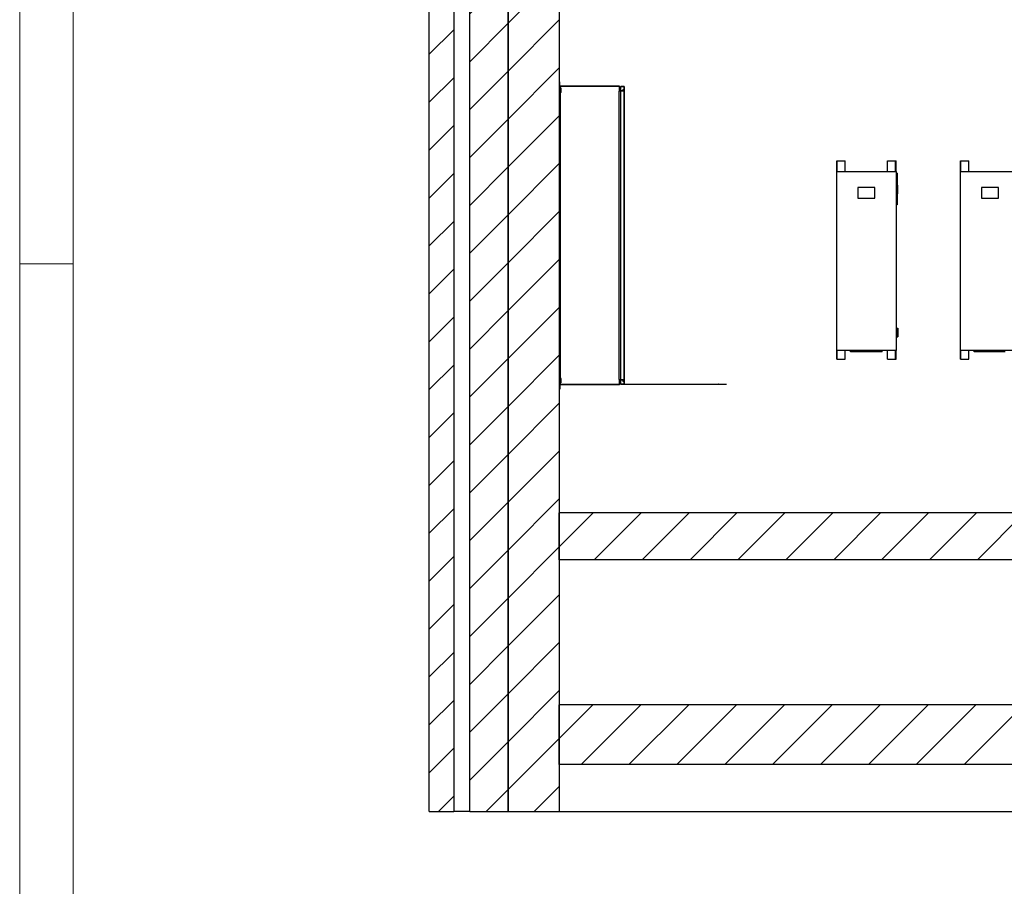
# Model space of a CAD drawing. Header units: millimetres. Extents: x 250 to 59450, y 0 to 41800.
# Tile 33 of 148: x 250 to 4866, y 26782 to 30844. Entities that reach past the tile are written whole.
import ezdxf

# ---------------------------------------------------------------- set-up
doc = ezdxf.new("R2010")
doc.units = ezdxf.units.MM
doc.header["$LTSCALE"] = 50
doc.linetypes.add('CENTER', pattern=[10.16, 6.35, -1.27, 1.27, -1.27])
doc.layers.add('SCHNITT', color=5, linetype='CENTER')

msp = doc.modelspace()

# ---------------------------------------------------------------- hatches: boundary and pattern name
at = {"linetype": 'Continuous', "lineweight": 18}
h = msp.add_hatch(dxfattribs=at)
h.set_pattern_fill('ANSI31', scale=50, style=0)
h.paths.add_polyline_path([(2359.67, 35833.17), (2359.67, 27133.17), (2539.67, 27133.17), (2539.67, 35833.17)], flags=0)
h = msp.add_hatch(dxfattribs=at)
h.set_pattern_fill('ANSI31', scale=50, style=0)
h.paths.add_polyline_path([(2539.67, 35733.17), (2539.67, 27133.17), (2779.67, 27133.17), (2779.67, 35733.17)], flags=0)
h = msp.add_hatch(dxfattribs=at)
h.set_pattern_fill('ANSI31', scale=50, style=0)
h.paths.add_polyline_path([(2284.67, 35598.17), (2169.67, 35598.17), (2169.67, 27133.17), (2284.67, 27133.17)], flags=0)
h = msp.add_hatch(dxfattribs=at)
h.set_pattern_fill('ANSI31', scale=50, style=0)
h.paths.add_polyline_path([(2779.67, 28313.17), (10335.69, 28313.17), (10335.69, 28533.17), (2779.67, 28533.17)], flags=0)
h = msp.add_hatch(dxfattribs=at)
h.set_pattern_fill('ANSI31', scale=50, style=0)
h.paths.add_polyline_path([(2779.67, 27353.17), (10335.69, 27353.17), (10335.69, 27633.17), (2779.67, 27633.17)], flags=0)
at = {"layer": 'SCHNITT', "linetype": 'Continuous', "lineweight": 18}
h = msp.add_hatch(dxfattribs=at)
h.set_pattern_fill('ANSI31', color=256, scale=50, angle=3e-322, style=0)
h.paths.add_polyline_path([(3078.67, 30517.17), (3077.17, 30517.17), (3077.17, 30510.67), (3061.67, 30510.67), (3061.67, 30533.17), (2784.67, 30533.17), (2784.67, 29133.17), (3061.67, 29133.17), (3061.67, 29155.67), (3077.17, 29155.67), (3077.17, 29149.17), (3078.67, 29149.17), (3078.67, 29157.17), (3060.17, 29157.17), (3060.17, 29134.67), (2786.17, 29134.67), (2786.17, 30531.67), (3060.17, 30531.67), (3060.17, 30509.17), (3078.67, 30509.17)], flags=0)
h = msp.add_hatch(dxfattribs=at)
h.set_pattern_fill('ANSI31', color=256, scale=50, angle=3e-322, style=0)
h.paths.add_polyline_path([(3084.67, 29135.67), (3084.67, 30530.67), (3067.67, 30530.67), (3067.67, 30529.17), (3083.17, 30529.17), (3083.17, 29137.17), (3067.67, 29137.17), (3067.67, 29135.67)], flags=0)
h = msp.add_hatch(dxfattribs=at)
h.set_pattern_fill('ANSI31', color=256, scale=50, angle=3e-322, style=0)
h.paths.add_polyline_path([(3526.51, 29135.67), (3526.51, 29136.67), (3525.43, 29136.67), (3525.43, 29135.67)], flags=0)

# ---------------------------------------------------------------- linework, layer by layer
at = {"color": 7, "linetype": 'Continuous', "lineweight": 18}
for p, q in [((249.96, 41799.98), (249.96, 249.98)), ((499.96, 41549.98), (499.96, 499.98)), ((249.96, 29699.98), (499.96, 29699.98))]:
    msp.add_line(p, q, dxfattribs=at)
at = {"color": 250, "linetype": 'Continuous', "lineweight": 25, "true_color": 0x404040}
for p, q in [((2359.67, 27133.17), (2359.67, 35833.17)), ((2539.67, 35833.17), (2539.67, 27133.17)), ((2539.67, 27133.17), (2539.67, 35733.17)), ((2779.67, 35733.17), (2779.67, 27133.17)), ((2169.67, 27133.17), (2169.67, 35598.17)), ((2284.67, 35598.17), (2284.67, 27133.17)), ((4080.67, 30183.17), (4082.67, 30183.17)), ((4080.67, 30133.17), (4080.67, 30183.17)), ((4082.67, 30133.17), (4082.67, 30183.17)), ((4082.67, 30183.17), (4120.67, 30183.17)), ((4120.67, 30133.17), (4120.67, 30183.17)), ((4318.67, 30133.17), (4318.67, 30183.17)), ((4318.67, 30183.17), (4356.67, 30183.17)), ((4356.67, 30183.17), (4358.67, 30183.17)), ((4356.67, 30133.17), (4356.67, 30183.17)), ((4358.67, 30133.17), (4358.67, 30183.17)), ((4660.67, 30183.17), (4662.67, 30183.17)), ((4660.67, 30133.17), (4660.67, 30183.17)), ((4662.67, 30133.17), (4662.67, 30183.17)), ((4662.67, 30183.17), (4700.67, 30183.17)), ((4700.67, 30133.17), (4700.67, 30183.17)), ((4079.67, 30133.17), (4359.67, 30133.17)), ((4079.67, 30133.17), (4079.67, 29293.17)), ((4359.67, 30133.17), (4359.67, 29293.17)), ((4364.67, 30125.17), (4359.67, 30125.17)), ((4364.67, 30125.17), (4364.67, 30122.17)), ((4364.67, 30122.17), (4364.67, 30068.17)), ((4659.67, 30133.17), (4659.67, 29293.17)), ((4659.67, 30133.17), (4939.67, 30133.17)), ((4259.67, 30057.17), (4179.67, 30057.17)), ((4179.67, 30057.17), (4179.67, 30007.17)), ((4259.67, 30007.17), (4259.67, 30057.17)), ((4359.67, 30068.17), (4363.67, 30068.17)), ((4363.67, 30028.17), (4363.67, 30068.17)), ((4363.67, 30068.17), (4365.67, 30068.17)), ((4365.67, 30028.17), (4365.67, 30068.17)), ((4365.67, 30068.17), (4367.67, 30068.17)), ((4367.67, 30028.17), (4367.67, 30068.17)), ((4839.67, 30057.17), (4759.67, 30057.17)), ((4759.67, 30057.17), (4759.67, 30007.17)), ((4839.67, 30007.17), (4839.67, 30057.17)), ((4179.67, 30007.17), (4259.67, 30007.17)), ((4359.67, 30028.17), (4363.67, 30028.17)), ((4363.67, 30028.17), (4365.67, 30028.17)), ((4364.67, 30028.17), (4364.67, 29980.17)), ((4365.67, 30028.17), (4367.67, 30028.17)), ((4759.67, 30007.17), (4839.67, 30007.17)), ((4364.67, 29977.17), (4359.67, 29977.17)), ((4364.67, 29980.17), (4364.67, 29977.17)), ((4359.67, 29398.17), (4363.67, 29398.17)), ((4363.67, 29398.17), (4363.67, 29358.17)), ((4363.67, 29398.17), (4365.67, 29398.17)), ((4365.67, 29398.17), (4365.67, 29358.17)), ((4365.67, 29398.17), (4367.67, 29398.17)), ((4367.67, 29398.17), (4367.67, 29358.17)), ((4359.67, 29358.17), (4363.67, 29358.17)), ((4363.67, 29358.17), (4365.67, 29358.17)), ((4365.67, 29358.17), (4367.67, 29358.17)), ((4359.67, 29293.17), (4079.67, 29293.17)), ((4080.67, 29253.17), (4080.67, 29293.17)), ((4082.67, 29253.17), (4082.67, 29293.17)), ((4120.67, 29253.17), (4120.67, 29293.17)), ((4145.67, 29287.17), (4145.67, 29293.17)), ((4148.67, 29287.17), (4145.67, 29287.17)), ((4290.67, 29287.17), (4148.67, 29287.17)), ((4293.67, 29287.17), (4290.67, 29287.17)), ((4293.67, 29287.17), (4293.67, 29293.17)), ((4318.67, 29253.17), (4318.67, 29293.17)), ((4356.67, 29253.17), (4356.67, 29293.17)), ((4358.67, 29253.17), (4358.67, 29293.17)), ((4939.67, 29293.17), (4659.67, 29293.17)), ((4660.67, 29253.17), (4660.67, 29293.17)), ((4662.67, 29253.17), (4662.67, 29293.17)), ((4700.67, 29253.17), (4700.67, 29293.17)), ((4725.67, 29287.17), (4725.67, 29293.17)), ((4728.67, 29287.17), (4725.67, 29287.17)), ((4870.67, 29287.17), (4728.67, 29287.17)), ((4080.67, 29253.17), (4082.67, 29253.17)), ((4082.67, 29253.17), (4120.67, 29253.17)), ((4318.67, 29253.17), (4356.67, 29253.17)), ((4356.67, 29253.17), (4358.67, 29253.17)), ((4660.67, 29253.17), (4662.67, 29253.17)), ((4662.67, 29253.17), (4700.67, 29253.17)), ((2779.67, 28313.17), (2779.67, 28533.17)), ((10335.69, 28533.17), (2779.67, 28533.17)), ((10335.69, 28313.17), (2779.67, 28313.17)), ((2779.67, 27353.17), (2779.67, 27633.17)), ((10335.69, 27633.17), (2779.67, 27633.17)), ((10335.69, 27353.17), (2779.67, 27353.17)), ((2169.67, 27133.17), (2284.67, 27133.17)), ((2359.67, 27133.17), (2284.67, 27133.17)), ((2359.67, 27133.17), (2539.67, 27133.17)), ((2539.67, 27133.17), (2779.67, 27133.17)), ((2779.67, 27133.17), (10335.69, 27133.17))]:
    msp.add_line(p, q, dxfattribs=at)
at = {"color": 8, "linetype": 'Continuous', "lineweight": 25, "true_color": 0x808080}
for p, q in [((2781.67, 30553.17), (2779.67, 30553.17)), ((2781.67, 30535.16), (2779.67, 30535.16)), ((2782.08, 30527.63), (2780.84, 30528.87)), ((2781.67, 30545.76), (2781.67, 30553.17)), ((2781.67, 30535.16), (2781.67, 30545.76)), ((2781.67, 30531.7), (2781.67, 30535.16)), ((2783.5, 30529.05), (2782.25, 30530.29)), ((2782.67, 30505.17), (2782.67, 30526.22)), ((3061.67, 30533.17), (2784.67, 30533.17)), ((2784.67, 29133.17), (2784.67, 30533.17)), ((3060.17, 30531.67), (2786.17, 30531.67)), ((2786.17, 29134.67), (2786.17, 30531.67)), ((2788.17, 30522.89), (2786.17, 30524.04)), ((2788.17, 30520.67), (2788.17, 30522.89)), ((2788.17, 30505.67), (2788.17, 30520.67)), ((3060.17, 30531.67), (3060.17, 30509.17)), ((3061.67, 30533.17), (3061.67, 30510.67)), ((3084.67, 30530.67), (3067.67, 30530.67)), ((3067.67, 30530.67), (3067.67, 30529.17)), ((3083.17, 30529.17), (3067.67, 30529.17)), ((3067.67, 30510.67), (3067.67, 30529.17)), ((3077.17, 30517.17), (3077.17, 30510.67)), ((3077.17, 30517.17), (3078.67, 30517.17)), ((3078.67, 30517.17), (3078.67, 30509.17)), ((3083.17, 30529.17), (3083.17, 29137.17)), ((3084.67, 30530.67), (3084.67, 29135.67)), ((2782.67, 30500.17), (2782.67, 30505.17)), ((2784.67, 30500.17), (2782.67, 30500.17)), ((2788.17, 30503.46), (2786.17, 30502.31)), ((2788.17, 30503.46), (2788.17, 30505.67)), ((3078.67, 30509.17), (3060.17, 30509.17)), ((3060.17, 29157.17), (3060.17, 30509.17)), ((3077.17, 30510.67), (3061.67, 30510.67)), ((3067.67, 29157.17), (3067.67, 30509.17)), ((2781.67, 29131.19), (2779.67, 29131.19)), ((2782.08, 29138.72), (2780.84, 29137.47)), ((2781.67, 29134.65), (2781.67, 29131.19)), ((2781.67, 29131.19), (2781.67, 29120.59)), ((2783.5, 29137.3), (2782.25, 29136.06)), ((2784.67, 29166.17), (2782.67, 29166.17)), ((2782.67, 29166.17), (2782.67, 29161.17)), ((2782.67, 29161.17), (2782.67, 29140.13)), ((3061.67, 29133.17), (2784.67, 29133.17)), ((2788.17, 29162.89), (2786.17, 29164.04)), ((2788.17, 29143.46), (2786.17, 29142.31)), ((3060.17, 29134.67), (2786.17, 29134.67)), ((2788.17, 29160.67), (2788.17, 29162.89)), ((2788.17, 29145.67), (2788.17, 29160.67)), ((2788.17, 29143.46), (2788.17, 29145.67)), ((3060.17, 29157.17), (3078.67, 29157.17)), ((3060.17, 29157.17), (3060.17, 29134.67)), ((3061.67, 29155.67), (3077.17, 29155.67)), ((3061.67, 29155.67), (3061.67, 29133.17)), ((3067.67, 29137.17), (3067.67, 29155.67)), ((3067.67, 29137.17), (3083.17, 29137.17)), ((3067.67, 29137.17), (3067.67, 29135.67)), ((3067.67, 29135.67), (3084.67, 29135.67)), ((3077.17, 29155.67), (3077.17, 29149.17)), ((3078.67, 29149.17), (3077.17, 29149.17)), ((3078.67, 29157.17), (3078.67, 29149.17)), ((3084.67, 29136.67), (3525.43, 29136.67)), ((3084.67, 29135.67), (3525.43, 29135.67)), ((3525.43, 29136.67), (3525.43, 29135.67)), ((3526.51, 29136.67), (3525.43, 29136.67)), ((3526.51, 29135.67), (3525.43, 29135.67)), ((3526.51, 29136.67), (3526.51, 29135.67)), ((3526.51, 29136.67), (3563.67, 29136.67)), ((3526.51, 29135.67), (3563.67, 29135.67)), ((3563.67, 29136.67), (3563.67, 29135.67)), ((2779.67, 29113.17), (2781.67, 29113.17)), ((2781.67, 29120.59), (2781.67, 29113.17))]:
    msp.add_line(p, q, dxfattribs=at)
for centre, radius, start, end in [((2783.67, 30531.7), 4, 180, 225), ((2783.67, 30531.7), 2, 180, 225), ((2780.67, 30526.22), 2, 0, 45), ((2780.67, 30526.22), 4, 0, 45), ((2783.67, 29134.65), 4, 135, 180), ((2783.67, 29134.65), 2, 135, 180), ((2780.67, 29140.13), 2, 315, 0), ((2780.67, 29140.13), 4, 315, 0)]:
    msp.add_arc(centre, radius, start, end, dxfattribs=at)

doc.saveas('drawing.dxf')
